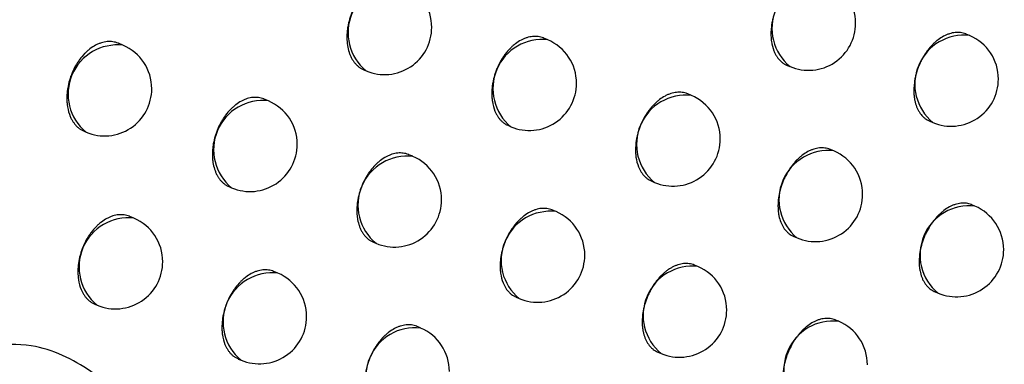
# Model space of a CAD drawing. Header units: millimetres. Extents: x -0.66 to 0.91, y -0.4 to 0.64.
# Tile 96 of 171: x 0.68355 to 0.69399, y -0.17948 to -0.17583. Entities that reach past the tile are written whole.
import ezdxf

# ---------------------------------------------------------------- set-up
doc = ezdxf.new("R2010")
doc.units = ezdxf.units.MM
doc.layers.add('FORMAT', color=7, linetype='Continuous')

msp = doc.modelspace()

# ---------------------------------------------------------------- linework, layer by layer
at = {"layer": 'FORMAT', "color": 7, "linetype": 'Continuous', "lineweight": 25}
for p, q in [((0.693621, -0.176001), (0.693585, -0.175985)), ((0.684649, -0.176103), (0.684601, -0.176083)), ((0.68915, -0.176046), (0.689108, -0.176028)), ((0.691688, -0.176317), (0.691718, -0.17633)), ((0.687202, -0.176364), (0.687226, -0.176374)), ((0.690673, -0.176636), (0.690633, -0.176619)), ((0.68619, -0.176693), (0.686145, -0.176674)), ((0.688733, -0.176955), (0.688761, -0.176967)), ((0.693198, -0.176908), (0.693231, -0.176922)), ((0.684237, -0.177015), (0.684259, -0.177024)), ((0.68772, -0.17728), (0.687679, -0.177263)), ((0.692182, -0.177223), (0.692146, -0.177208)), ((0.690252, -0.177544), (0.690283, -0.177557)), ((0.685776, -0.177603), (0.6858, -0.177614)), ((0.693676, -0.177807), (0.693644, -0.177793)), ((0.689238, -0.177865), (0.689199, -0.177849)), ((0.684765, -0.177935), (0.684721, -0.177917)), ((0.687302, -0.178189), (0.68733, -0.178201)), ((0.691758, -0.17813), (0.691792, -0.178144)), ((0.68629, -0.178518), (0.686249, -0.178501)), ((0.690742, -0.178448), (0.690707, -0.178433)), ((0.69325, -0.178712), (0.693287, -0.178728)), ((0.688817, -0.178773), (0.688848, -0.178786)), ((0.684349, -0.178845), (0.684375, -0.178856)), ((0.692233, -0.179027), (0.692201, -0.179014)), ((0.687803, -0.179098), (0.687766, -0.179082)), ((0.690318, -0.179354), (0.690352, -0.179369)), ((0.685871, -0.179427), (0.6859, -0.179439))]:
    msp.add_line(p, q, dxfattribs=at)
for centre, radius, start, end in [((0.687555, -0.175971), 0.000520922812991, 83.34982, 230.761992), ((0.687421, -0.175914), 0.0005, 360, 67.055906), ((0.692047, -0.175926), 0.000520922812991, 83.34982, 230.761992), ((0.691913, -0.175869), 0.0005000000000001, 360, 67.055906), ((0.687421, -0.175914), 0.0005, 247.055906, 360), ((0.691913, -0.175869), 0.0005000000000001, 247.055906, 360), ((0.693561, -0.176518), 0.000520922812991, 83.34982, 230.761992), ((0.693426, -0.176461), 0.0005000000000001, 360, 67.055906), ((0.684588, -0.176621), 0.0005209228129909, 83.34982, 230.761992), ((0.684454, -0.176564), 0.0004999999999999, 360, 67.055906), ((0.68909, -0.176563), 0.0005209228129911, 83.34982, 230.761992), ((0.688955, -0.176506), 0.0005000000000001, 360, 67.055906), ((0.688955, -0.176506), 0.0005000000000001, 247.055906, 360), ((0.693426, -0.176461), 0.0005000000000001, 247.055906, 360), ((0.684454, -0.176564), 0.0005, 247.055906, 360), ((0.690612, -0.177153), 0.000520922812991, 83.34982, 230.761992), ((0.690478, -0.177096), 0.0005000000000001, 360, 67.055906), ((0.68613, -0.17721), 0.000520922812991, 83.34982, 230.761992), ((0.685995, -0.177153), 0.0005, 360, 67.055906), ((0.685995, -0.177153), 0.0005000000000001, 247.055906, 360), ((0.690478, -0.177096), 0.0005000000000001, 247.055906, 360), ((0.692121, -0.17774), 0.0005209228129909, 83.34982, 230.761992), ((0.691987, -0.177683), 0.0005000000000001, 360, 67.055906), ((0.68766, -0.177798), 0.000520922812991, 83.34982, 230.761992), ((0.687525, -0.177741), 0.0005000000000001, 360, 67.055906), ((0.691987, -0.177683), 0.0005000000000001, 247.055906, 360), ((0.687525, -0.177741), 0.0005000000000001, 247.055906, 360), ((0.689177, -0.178383), 0.000520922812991, 83.34982, 230.761992), ((0.689043, -0.178326), 0.0005, 360, 67.055906), ((0.693616, -0.178325), 0.0005209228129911, 83.34982, 230.761992), ((0.693482, -0.178268), 0.0005000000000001, 360, 67.055906), ((0.684704, -0.178453), 0.000520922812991, 83.34982, 230.761992), ((0.68457, -0.178396), 0.0005000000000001, 360, 67.055906), ((0.693482, -0.178268), 0.0005000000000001, 247.055906, 360), ((0.68457, -0.178396), 0.0005000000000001, 247.055906, 360), ((0.689043, -0.178326), 0.0005000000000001, 247.055906, 360), ((0.68623, -0.179035), 0.0005209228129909, 83.34982, 230.761992), ((0.686095, -0.178978), 0.0005000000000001, 360, 67.055906), ((0.690682, -0.178965), 0.000520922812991, 83.34982, 230.761992), ((0.690547, -0.178908), 0.0005000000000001, 360, 67.055906), ((0.690547, -0.178908), 0.0005000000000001, 247.055906, 360), ((0.686095, -0.178978), 0.0005000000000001, 247.055906, 360), ((0.692173, -0.179545), 0.000520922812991, 83.34982, 230.761992), ((0.692038, -0.179488), 0.0005000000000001, 360, 67.055906), ((0.687743, -0.179616), 0.000520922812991, 83.34982, 230.761992), ((0.687608, -0.179559), 0.0005, 360, 67.055906)]:
    msp.add_arc(centre, radius, start, end, dxfattribs=at)
for points, knots in [([(0.7716482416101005, -0.1374241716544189), (0.7629459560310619, -0.1435037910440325), (0.745539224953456, -0.1556645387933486), (0.7195589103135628, -0.1749755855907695), (0.7023572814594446, -0.1885391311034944), (0.6937575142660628, -0.1953200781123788)], [0, 0, 0, 0, 0.3333052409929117, 0.6666932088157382, 1, 1, 1, 1]), ([(0.6897636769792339, -0.1851559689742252), (0.694368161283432, -0.1812856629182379), (0.703579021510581, -0.1735434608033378), (0.7174479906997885, -0.1622870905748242), (0.7313472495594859, -0.1512673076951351), (0.7406269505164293, -0.1441630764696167), (0.7452677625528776, -0.1406102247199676)], [0, 0, 0, 0, 0.2497424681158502, 0.4995875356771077, 0.7497419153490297, 1, 1, 1, 1]), ([(0.7392562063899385, -0.1442033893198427), (0.7308445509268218, -0.1507577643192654), (0.7179701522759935, -0.1607895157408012), (0.7006724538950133, -0.174937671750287), (0.6917947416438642, -0.1824266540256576), (0.6873550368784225, -0.1861718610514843)], [0, 0, 0, 0, 0.485133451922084, 0.7425175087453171, 1, 1, 1, 1]), ([(0.6904517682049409, -0.1919713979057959), (0.6924596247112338, -0.1903677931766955), (0.7027261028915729, -0.1821683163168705), (0.7213285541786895, -0.1677778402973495), (0.7383869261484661, -0.1551697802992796), (0.7471314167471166, -0.148875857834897), (0.7475249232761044, -0.1485926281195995)], [0, 0, 0, 0, 0.1061557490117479, 0.5427906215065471, 0.9794253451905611, 1, 1, 1, 1]), ([(0.6920676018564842, -0.1753922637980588), (0.6920662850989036, -0.1753916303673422), (0.6920479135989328, -0.1753827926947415), (0.6920181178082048, -0.1753762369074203), (0.691979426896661, -0.1753731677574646), (0.6919396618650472, -0.1753749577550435), (0.6918988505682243, -0.1753834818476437), (0.6918579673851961, -0.1753987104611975), (0.6918172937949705, -0.1754182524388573), (0.6917772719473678, -0.1754440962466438), (0.6917389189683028, -0.1754756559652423), (0.6917018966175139, -0.1755108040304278), (0.6916671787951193, -0.1755510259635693), (0.691635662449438, -0.1755953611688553), (0.6916064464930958, -0.1756421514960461), (0.6915809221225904, -0.1756922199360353), (0.6915597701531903, -0.1757443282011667), (0.6915461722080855, -0.1757841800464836), (0.6915349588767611, -0.1758243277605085), (0.6915260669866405, -0.1758651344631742), (0.6915155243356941, -0.1759326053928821), (0.6915134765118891, -0.1759994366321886), (0.6915225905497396, -0.1760861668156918), (0.691537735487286, -0.1761439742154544), (0.6915605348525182, -0.1761937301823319), (0.6915765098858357, -0.1762212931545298), (0.6915945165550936, -0.1762461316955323), (0.6916147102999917, -0.1762685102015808), (0.6916368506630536, -0.1762876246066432), (0.6916610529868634, -0.1763049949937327), (0.6916793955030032, -0.1763120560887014), (0.6916890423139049, -0.1763157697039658)], [0, 0, 0, 0, 0.0041367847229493, 0.0577167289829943, 0.0850671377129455, 0.1115468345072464, 0.1651161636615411, 0.1924610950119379, 0.2189368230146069, 0.27249797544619, 0.2998385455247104, 0.3263143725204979, 0.3798755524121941, 0.4072159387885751, 0.4336961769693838, 0.4872662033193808, 0.514611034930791, 0.5410972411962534, 0.5677686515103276, 0.5947268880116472, 0.6220780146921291, 0.7020180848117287, 0.7293734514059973, 0.8093131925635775, 0.8366686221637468, 0.863155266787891, 0.8898272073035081, 0.9167861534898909, 0.9441382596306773, 0.9706208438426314, 1, 1, 1, 1]), ([(0.6875699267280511, -0.1754343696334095), (0.6875685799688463, -0.1754337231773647), (0.6875498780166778, -0.1754247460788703), (0.6875196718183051, -0.1754180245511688), (0.687480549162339, -0.1754147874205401), (0.6874404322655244, -0.1754164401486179), (0.6873993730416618, -0.1754248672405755), (0.6873583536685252, -0.1754400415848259), (0.6873176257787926, -0.1754595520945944), (0.6872776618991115, -0.1754853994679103), (0.6872394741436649, -0.175516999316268), (0.6872026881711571, -0.175552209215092), (0.6871683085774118, -0.1755925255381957), (0.6871372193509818, -0.1756369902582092), (0.6871084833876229, -0.1756839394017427), (0.6870835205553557, -0.1757341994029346), (0.6870629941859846, -0.1757865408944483), (0.6870455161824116, -0.1758399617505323), (0.6870327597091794, -0.1758945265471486), (0.6870250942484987, -0.1759488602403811), (0.6870219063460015, -0.1759892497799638), (0.6870212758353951, -0.1760288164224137), (0.687023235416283, -0.176067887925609), (0.6870292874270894, -0.176117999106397), (0.6870404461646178, -0.1761653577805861), (0.6870564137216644, -0.1762087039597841), (0.6870708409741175, -0.176239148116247), (0.6870874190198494, -0.1762669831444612), (0.6871060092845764, -0.1762920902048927), (0.6871267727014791, -0.176314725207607), (0.6871494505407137, -0.1763340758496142), (0.6871741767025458, -0.176351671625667), (0.6871928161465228, -0.1763588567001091), (0.6872026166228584, -0.176362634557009)], [0, 0, 0, 0, 0.0041579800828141, 0.0577403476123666, 0.0850928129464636, 0.1115555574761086, 0.1650911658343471, 0.1924195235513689, 0.2188643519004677, 0.2723631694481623, 0.2996720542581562, 0.3261139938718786, 0.3796063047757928, 0.4069110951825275, 0.4333670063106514, 0.4868871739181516, 0.5142057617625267, 0.540684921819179, 0.5942521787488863, 0.6215949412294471, 0.6480944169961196, 0.674779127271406, 0.7017507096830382, 0.729115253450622, 0.7820759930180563, 0.8092496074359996, 0.8366232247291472, 0.8631238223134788, 0.8898099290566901, 0.9167834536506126, 0.9441507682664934, 0.9706349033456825, 0.9999999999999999, 0.9999999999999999, 0.9999999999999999, 0.9999999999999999]), ([(0.6891078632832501, -0.1760280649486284), (0.6891065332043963, -0.1760274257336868), (0.6890880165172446, -0.176018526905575), (0.6890580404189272, -0.1760118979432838), (0.689019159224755, -0.1760087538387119), (0.6889792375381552, -0.1760104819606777), (0.6889383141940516, -0.1760189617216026), (0.6888973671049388, -0.1760341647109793), (0.6888566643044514, -0.1760536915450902), (0.6888166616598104, -0.1760795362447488), (0.6887783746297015, -0.1761111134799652), (0.6887414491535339, -0.17614628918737), (0.6887068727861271, -0.1761865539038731), (0.6886755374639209, -0.1762309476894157), (0.6886465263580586, -0.1762778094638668), (0.6886212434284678, -0.1763279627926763), (0.6886003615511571, -0.1763801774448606), (0.6885825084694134, -0.1764334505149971), (0.6885693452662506, -0.1764878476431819), (0.6885612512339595, -0.1765419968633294), (0.688557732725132, -0.1765822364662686), (0.6885567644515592, -0.1766216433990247), (0.688558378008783, -0.1766605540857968), (0.6885653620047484, -0.1767229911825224), (0.688580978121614, -0.1767809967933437), (0.6886042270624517, -0.1768309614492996), (0.6886204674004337, -0.1768586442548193), (0.6886387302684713, -0.1768835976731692), (0.688659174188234, -0.1769060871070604), (0.688681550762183, -0.1769253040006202), (0.6887059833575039, -0.1769427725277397), (0.6887244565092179, -0.1769498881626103), (0.6887341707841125, -0.176953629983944)], [0, 0, 0, 0, 0.0041464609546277, 0.0577249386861, 0.0850748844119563, 0.1115475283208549, 0.1651027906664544, 0.1924407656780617, 0.2189045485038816, 0.2724415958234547, 0.2997699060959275, 0.3262327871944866, 0.379767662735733, 0.4070944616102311, 0.4335652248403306, 0.4871158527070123, 0.5144504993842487, 0.5409333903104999, 0.594508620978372, 0.6218559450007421, 0.6483484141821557, 0.6750261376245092, 0.7019907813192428, 0.7293484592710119, 0.8093032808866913, 0.8366639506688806, 0.8631540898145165, 0.8898295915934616, 0.9167922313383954, 0.9441482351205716, 0.9706298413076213, 1, 1, 1, 1]), ([(0.6935844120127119, -0.1759856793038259), (0.6935831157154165, -0.175985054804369), (0.6935649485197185, -0.1759763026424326), (0.6935354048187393, -0.1759698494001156), (0.6934969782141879, -0.1759668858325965), (0.6934574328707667, -0.1759687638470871), (0.693416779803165, -0.1759773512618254), (0.6933759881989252, -0.175992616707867), (0.6933353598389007, -0.1760121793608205), (0.6932953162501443, -0.1760380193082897), (0.6932568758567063, -0.1760695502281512), (0.6932197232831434, -0.1761046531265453), (0.6931848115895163, -0.1761448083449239), (0.6931530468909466, -0.176189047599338), (0.6931309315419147, -0.1762240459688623), (0.6931107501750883, -0.1762604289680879), (0.6930923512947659, -0.1762985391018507), (0.6930708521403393, -0.1763504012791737), (0.6930537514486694, -0.1764040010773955), (0.6930414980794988, -0.1764579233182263), (0.6930303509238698, -0.1765252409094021), (0.6930276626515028, -0.1765917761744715), (0.6930335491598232, -0.1766534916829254), (0.6930416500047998, -0.1767011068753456), (0.6930547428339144, -0.1767453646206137), (0.6930725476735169, -0.1767851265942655), (0.6930933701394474, -0.1768216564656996), (0.6931184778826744, -0.1768531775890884), (0.693147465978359, -0.1768784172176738), (0.6931713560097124, -0.1768956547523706), (0.6931895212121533, -0.1769026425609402), (0.6931990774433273, -0.1769063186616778)], [0, 0, 0, 0, 0.004116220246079, 0.0576875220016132, 0.0850333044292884, 0.1115134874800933, 0.1650836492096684, 0.1924288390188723, 0.2189086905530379, 0.2724781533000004, 0.2998229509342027, 0.3263032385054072, 0.3798735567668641, 0.4072187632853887, 0.4337000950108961, 0.4603666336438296, 0.4873200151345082, 0.5146663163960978, 0.5675766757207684, 0.5947241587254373, 0.6220713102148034, 0.7019866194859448, 0.7293335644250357, 0.7558143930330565, 0.8093858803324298, 0.8367317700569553, 0.8632117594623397, 0.9167815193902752, 0.9441264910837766, 0.9706064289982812, 1, 1, 1, 1]), ([(0.6846006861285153, -0.1760834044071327), (0.6845993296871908, -0.176082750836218), (0.6845892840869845, -0.1760779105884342), (0.6845692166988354, -0.1760719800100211), (0.684540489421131, -0.1760659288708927), (0.684510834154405, -0.1760636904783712), (0.6844706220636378, -0.1760652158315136), (0.6844294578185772, -0.1760736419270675), (0.684388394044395, -0.1760887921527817), (0.6843476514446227, -0.1761082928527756), (0.6843077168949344, -0.1761341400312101), (0.6842695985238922, -0.1761657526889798), (0.6842329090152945, -0.1762009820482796), (0.6841986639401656, -0.1762413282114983), (0.6841677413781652, -0.1762858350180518), (0.6841391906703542, -0.1763328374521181), (0.6841144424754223, -0.1763831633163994), (0.6840941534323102, -0.1764355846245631), (0.6840769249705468, -0.1764891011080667), (0.6840644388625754, -0.1765437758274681), (0.6840570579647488, -0.1765982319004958), (0.6840540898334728, -0.176638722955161), (0.6840536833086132, -0.1766783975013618), (0.6840558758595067, -0.1767175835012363), (0.6840638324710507, -0.1767804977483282), (0.6840804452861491, -0.176838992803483), (0.6841046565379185, -0.1768894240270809), (0.6841214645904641, -0.1769173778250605), (0.6841402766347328, -0.1769425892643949), (0.6841612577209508, -0.1769653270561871), (0.6841841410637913, -0.1769847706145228), (0.6842090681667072, -0.1770024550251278), (0.6842278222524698, -0.1770096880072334), (0.6842376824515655, -0.1770134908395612)], [0, 0, 0, 0, 0.0041647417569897, 0.0308434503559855, 0.0578098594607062, 0.0851705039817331, 0.1116305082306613, 0.1651608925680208, 0.1924869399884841, 0.2189212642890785, 0.2723989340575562, 0.2996971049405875, 0.3261267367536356, 0.3795939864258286, 0.4068857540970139, 0.4333343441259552, 0.4868393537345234, 0.5141497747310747, 0.5406309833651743, 0.5942020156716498, 0.6215462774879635, 0.6480571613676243, 0.6747532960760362, 0.7017363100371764, 0.7291122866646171, 0.8091545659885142, 0.8365453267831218, 0.8630612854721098, 0.8897629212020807, 0.9167522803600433, 0.9441358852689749, 0.9706287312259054, 1, 1, 1, 1]), ([(0.6906333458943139, -0.1766193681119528), (0.6906320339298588, -0.1766187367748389), (0.6906137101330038, -0.1766099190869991), (0.6905839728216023, -0.1766033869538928), (0.6905453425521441, -0.1766003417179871), (0.6905056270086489, -0.1766021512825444), (0.6904648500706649, -0.1766106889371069), (0.6904239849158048, -0.1766259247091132), (0.690383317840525, -0.1766454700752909), (0.6903432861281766, -0.176671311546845), (0.6903049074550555, -0.1767028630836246), (0.6902678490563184, -0.1767379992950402), (0.6902330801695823, -0.1767782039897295), (0.69020149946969, -0.1768225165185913), (0.6901722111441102, -0.1768692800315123), (0.6901466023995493, -0.1769193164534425), (0.6901253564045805, -0.176971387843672), (0.6901116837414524, -0.1770112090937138), (0.6901003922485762, -0.1770513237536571), (0.6900914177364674, -0.17709209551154), (0.690080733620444, -0.1771595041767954), (0.6900785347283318, -0.1772262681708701), (0.6900874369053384, -0.177312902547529), (0.6901024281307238, -0.1773706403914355), (0.6901250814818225, -0.1774203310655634), (0.6901409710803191, -0.1774478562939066), (0.6901588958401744, -0.1774726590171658), (0.6901790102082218, -0.1774950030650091), (0.690201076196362, -0.177514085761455), (0.6902252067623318, -0.1775314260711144), (0.6902435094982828, -0.1775384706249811), (0.690253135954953, -0.177542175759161)], [0, 0, 0, 0, 0.0041320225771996, 0.0577106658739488, 0.0850603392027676, 0.1115409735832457, 0.1651121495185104, 0.1924579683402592, 0.2189358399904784, 0.2725013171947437, 0.2998440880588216, 0.3263222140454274, 0.3798880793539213, 0.4072309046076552, 0.4337124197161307, 0.487285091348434, 0.5146313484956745, 0.5411171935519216, 0.5677882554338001, 0.5947461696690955, 0.6220970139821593, 0.7020319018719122, 0.7293855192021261, 0.8093187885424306, 0.8366719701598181, 0.8631570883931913, 0.8898274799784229, 0.9167848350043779, 0.9441352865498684, 0.9706175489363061, 1, 1, 1, 1]), ([(0.6861453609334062, -0.1766742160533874), (0.6861440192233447, -0.1766735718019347), (0.6861253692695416, -0.1766646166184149), (0.6860952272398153, -0.1766579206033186), (0.686056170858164, -0.1766547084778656), (0.6860161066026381, -0.1766563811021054), (0.6859750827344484, -0.1766648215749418), (0.6859340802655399, -0.1766800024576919), (0.6858933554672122, -0.1766995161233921), (0.6858533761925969, -0.1767253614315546), (0.6858151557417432, -0.1767569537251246), (0.6857783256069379, -0.1767921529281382), (0.6857438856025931, -0.1768324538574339), (0.6857127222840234, -0.1768768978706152), (0.6856839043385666, -0.1769238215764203), (0.6856588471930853, -0.1769740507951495), (0.6856382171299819, -0.1770263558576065), (0.6856206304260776, -0.1770797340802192), (0.6856077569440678, -0.1771342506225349), (0.6855999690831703, -0.1771885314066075), (0.6855966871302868, -0.1772288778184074), (0.6855959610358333, -0.1772683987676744), (0.6855978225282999, -0.177307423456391), (0.6856037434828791, -0.177357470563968), (0.6856147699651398, -0.1774047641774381), (0.6856306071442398, -0.1774480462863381), (0.6856449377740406, -0.1774784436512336), (0.6856614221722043, -0.1775062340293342), (0.6856799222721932, -0.1775312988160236), (0.6857005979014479, -0.1775538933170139), (0.6857231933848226, -0.1775732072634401), (0.6857478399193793, -0.1775907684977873), (0.6857664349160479, -0.1775979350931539), (0.6857762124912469, -0.1776017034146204)], [0, 0, 0, 0, 0.0041533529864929, 0.0577321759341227, 0.0850826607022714, 0.1115474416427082, 0.1650870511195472, 0.1924173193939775, 0.2188670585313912, 0.272375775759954, 0.2996896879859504, 0.326137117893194, 0.379640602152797, 0.4069511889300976, 0.4334105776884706, 0.4869379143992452, 0.5142603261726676, 0.540739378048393, 0.5943065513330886, 0.6216494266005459, 0.6481453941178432, 0.6748265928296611, 0.7017946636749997, 0.7291556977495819, 0.7821061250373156, 0.8092744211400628, 0.8366426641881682, 0.8631387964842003, 0.8898203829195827, 0.9167892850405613, 0.9441518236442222, 0.9706340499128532, 1, 1, 1, 1]), ([(0.6876784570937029, -0.1772629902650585), (0.6876771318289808, -0.1772623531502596), (0.6876586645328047, -0.1772534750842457), (0.6876287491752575, -0.1772468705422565), (0.687589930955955, -0.1772437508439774), (0.6875500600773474, -0.1772454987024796), (0.6875091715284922, -0.1772539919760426), (0.6874682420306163, -0.1772692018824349), (0.6874275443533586, -0.1772887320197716), (0.6873875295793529, -0.1773145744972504), (0.6873492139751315, -0.1773461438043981), (0.6873122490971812, -0.1773813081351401), (0.6872776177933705, -0.1774215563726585), (0.6872462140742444, -0.1774659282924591), (0.6872171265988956, -0.1775127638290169), (0.687191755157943, -0.1775628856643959), (0.6871707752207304, -0.1776150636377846), (0.6871528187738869, -0.1776682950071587), (0.687139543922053, -0.1777226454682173), (0.6871313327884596, -0.1777767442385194), (0.6871277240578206, -0.1778169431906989), (0.6871266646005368, -0.1778563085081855), (0.6871281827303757, -0.1778951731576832), (0.6871336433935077, -0.1779450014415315), (0.6871442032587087, -0.1779920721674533), (0.6871595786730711, -0.1780351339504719), (0.6871735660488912, -0.1780653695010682), (0.6871897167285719, -0.1780930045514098), (0.6872078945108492, -0.1781179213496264), (0.687228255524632, -0.1781403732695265), (0.6872505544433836, -0.1781595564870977), (0.6872749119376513, -0.1781769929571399), (0.6872933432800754, -0.1781840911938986), (0.6873030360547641, -0.1781878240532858)], [0, 0, 0, 0, 0.0041414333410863, 0.0577100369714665, 0.085054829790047, 0.1115250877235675, 0.1650754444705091, 0.1924108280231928, 0.2188741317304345, 0.2724101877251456, 0.2997379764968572, 0.3262007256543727, 0.3797353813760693, 0.4070621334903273, 0.4335313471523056, 0.4870789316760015, 0.514412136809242, 0.5408910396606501, 0.5944582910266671, 0.6218016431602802, 0.6482879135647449, 0.6749594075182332, 0.7019177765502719, 0.729269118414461, 0.7821907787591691, 0.8093442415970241, 0.8366974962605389, 0.863181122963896, 0.8898500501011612, 0.9168060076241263, 0.9441551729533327, 0.9706320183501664, 1, 1, 1, 1]), ([(0.6921456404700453, -0.1772079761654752), (0.6921443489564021, -0.1772073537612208), (0.6921262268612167, -0.1771986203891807), (0.6920967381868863, -0.1771921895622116), (0.6920583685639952, -0.1771892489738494), (0.6920188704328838, -0.177191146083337), (0.6919782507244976, -0.1771997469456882), (0.6919374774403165, -0.1772150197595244), (0.6918968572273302, -0.1772345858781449), (0.6918568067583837, -0.1772604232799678), (0.691818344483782, -0.1772919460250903), (0.6917811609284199, -0.1773270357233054), (0.6917462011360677, -0.1773671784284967), (0.6917065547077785, -0.1774222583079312), (0.6916780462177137, -0.1774702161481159), (0.6916535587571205, -0.1775207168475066), (0.6916319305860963, -0.177572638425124), (0.6916147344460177, -0.177626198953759), (0.6916023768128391, -0.1776800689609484), (0.6915955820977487, -0.1777206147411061), (0.6915913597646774, -0.1777605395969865), (0.6915896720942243, -0.1777996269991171), (0.6915905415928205, -0.1778382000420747), (0.6915940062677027, -0.1778754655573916), (0.6916019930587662, -0.1779230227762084), (0.6916149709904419, -0.1779672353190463), (0.6916326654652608, -0.1780069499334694), (0.6916533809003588, -0.1780434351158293), (0.6916783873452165, -0.1780749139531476), (0.6917072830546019, -0.1781001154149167), (0.6917311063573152, -0.1781173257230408), (0.6917492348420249, -0.1781242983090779), (0.6917587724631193, -0.1781279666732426)], [0, 0, 0, 0, 0.0041102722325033, 0.0576739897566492, 0.0850158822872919, 0.1114927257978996, 0.1650561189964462, 0.1923978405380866, 0.2188746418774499, 0.2724379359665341, 0.2997795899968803, 0.3262567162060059, 0.3798206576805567, 0.4071626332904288, 0.4600641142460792, 0.4872070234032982, 0.5145495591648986, 0.567451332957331, 0.5945944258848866, 0.6219371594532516, 0.648414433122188, 0.6750769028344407, 0.7020262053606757, 0.7293684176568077, 0.75584493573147, 0.8094076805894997, 0.8367490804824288, 0.8632253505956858, 0.9167875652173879, 0.9441286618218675, 0.9706053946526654, 1, 1, 1, 1]), ([(0.6936439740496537, -0.1777935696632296), (0.693642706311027, -0.1777929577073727), (0.693624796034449, -0.1777843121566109), (0.6935955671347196, -0.1777779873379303), (0.6935574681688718, -0.1777751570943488), (0.6935181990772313, -0.1777771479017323), (0.693477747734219, -0.1777858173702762), (0.6934370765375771, -0.1778011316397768), (0.6933965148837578, -0.1778207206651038), (0.6933564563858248, -0.1778465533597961), (0.6933179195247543, -0.177878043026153), (0.6932806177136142, -0.1779130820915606), (0.6932454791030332, -0.1779531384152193), (0.693213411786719, -0.1779972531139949), (0.6931835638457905, -0.1780437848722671), (0.693157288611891, -0.1780935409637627), (0.693135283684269, -0.1781452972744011), (0.693116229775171, -0.1781980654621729), (0.6931017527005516, -0.1782519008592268), (0.6930922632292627, -0.1783054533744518), (0.693086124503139, -0.1783584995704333), (0.6930850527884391, -0.1784103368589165), (0.6930891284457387, -0.1784596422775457), (0.6930965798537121, -0.1785069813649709), (0.6931090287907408, -0.1785509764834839), (0.693130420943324, -0.1786001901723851), (0.6931521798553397, -0.1786349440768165), (0.6931779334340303, -0.178664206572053), (0.6932063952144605, -0.1786891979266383), (0.6932306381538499, -0.1787052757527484), (0.6932487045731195, -0.1787117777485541), (0.6932496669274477, -0.1787121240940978)], [0, 0, 0, 0, 0.0040807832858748, 0.0576522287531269, 0.0849981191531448, 0.1114776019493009, 0.1650463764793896, 0.192390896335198, 0.2188692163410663, 0.2724356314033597, 0.2997789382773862, 0.326256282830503, 0.3798207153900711, 0.4071629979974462, 0.4336396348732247, 0.4872026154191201, 0.5145441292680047, 0.5410206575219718, 0.594583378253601, 0.6219247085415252, 0.6484022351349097, 0.7019669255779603, 0.729309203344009, 0.7557889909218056, 0.8093582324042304, 0.836702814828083, 0.8896139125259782, 0.9167616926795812, 0.9441091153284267, 0.9970228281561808, 1, 1, 1, 1]), ([(0.684720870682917, -0.1779169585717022), (0.6847195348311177, -0.1779163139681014), (0.6847096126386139, -0.1779115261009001), (0.6846897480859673, -0.1779056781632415), (0.6846612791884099, -0.1778997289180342), (0.6846318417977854, -0.1778975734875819), (0.6845918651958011, -0.1778991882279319), (0.6845508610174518, -0.177907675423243), (0.6845098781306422, -0.1779228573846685), (0.6844691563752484, -0.1779423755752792), (0.6844291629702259, -0.1779682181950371), (0.6843909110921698, -0.1779998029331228), (0.6843540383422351, -0.1780349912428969), (0.6843195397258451, -0.1780752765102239), (0.6842883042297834, -0.1781196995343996), (0.6842594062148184, -0.1781665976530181), (0.684234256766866, -0.1782167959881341), (0.6842135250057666, -0.1782690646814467), (0.6841958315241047, -0.1783224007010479), (0.6841828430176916, -0.1783768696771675), (0.6841749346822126, -0.1784310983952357), (0.6841715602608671, -0.1784714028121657), (0.6841707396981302, -0.1785108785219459), (0.684172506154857, -0.1785498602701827), (0.6841797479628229, -0.1786124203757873), (0.6841956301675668, -0.1786705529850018), (0.6842191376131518, -0.1787206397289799), (0.6842355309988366, -0.1787483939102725), (0.6842539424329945, -0.1787734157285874), (0.6842745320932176, -0.1787959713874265), (0.6842970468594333, -0.178815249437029), (0.6843216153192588, -0.1788327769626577), (0.6843401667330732, -0.1788399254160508), (0.6843499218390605, -0.1788436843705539)], [0, 0, 0, 0, 0.0041493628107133, 0.0308198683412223, 0.0577776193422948, 0.0851289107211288, 0.1115980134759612, 0.1651462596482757, 0.1924808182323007, 0.2189374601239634, 0.2724601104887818, 0.2997811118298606, 0.3262359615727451, 0.3797545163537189, 0.4070728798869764, 0.4335378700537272, 0.4870766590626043, 0.5144050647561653, 0.5408864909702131, 0.5944585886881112, 0.6218041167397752, 0.6482994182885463, 0.6749799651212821, 0.7019474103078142, 0.7293078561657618, 0.8092782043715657, 0.8366442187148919, 0.8631388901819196, 0.8898189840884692, 0.9167863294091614, 0.9441472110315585, 0.9706302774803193, 0.9999999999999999, 0.9999999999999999, 0.9999999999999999, 0.9999999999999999]), ([(0.6891992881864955, -0.1778494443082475), (0.6891979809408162, -0.1778488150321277), (0.6891797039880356, -0.1778400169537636), (0.6891500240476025, -0.1778335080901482), (0.6891114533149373, -0.1778304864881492), (0.6890717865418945, -0.1778323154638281), (0.6890310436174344, -0.1778408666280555), (0.6889901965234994, -0.1778561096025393), (0.6889495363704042, -0.1778756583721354), (0.6889094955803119, -0.1779014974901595), (0.688871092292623, -0.1779330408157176), (0.6888339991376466, -0.1779681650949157), (0.6887991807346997, -0.1780083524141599), (0.6887675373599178, -0.1780526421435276), (0.6887381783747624, -0.1780993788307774), (0.6887124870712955, -0.1781493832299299), (0.6886911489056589, -0.1782014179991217), (0.6886774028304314, -0.1782412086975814), (0.6886660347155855, -0.1782812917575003), (0.688656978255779, -0.1783220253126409), (0.6886483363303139, -0.1783758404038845), (0.6886447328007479, -0.1784291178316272), (0.6886462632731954, -0.1784804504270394), (0.688652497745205, -0.1785426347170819), (0.6886673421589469, -0.1786002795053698), (0.6886898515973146, -0.1786499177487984), (0.6887109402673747, -0.1786865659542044), (0.6887363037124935, -0.1787181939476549), (0.6887655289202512, -0.1787435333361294), (0.6887895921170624, -0.1787608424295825), (0.6888078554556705, -0.1787678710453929), (0.6888174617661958, -0.1787715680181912)], [0, 0, 0, 0, 0.0041269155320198, 0.0576995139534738, 0.0850460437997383, 0.1115249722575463, 0.165092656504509, 0.1924366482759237, 0.218913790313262, 0.2724777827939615, 0.2998197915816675, 0.3262972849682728, 0.3798619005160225, 0.4072041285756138, 0.4336841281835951, 0.4872537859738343, 0.51459856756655, 0.5410815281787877, 0.5677496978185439, 0.5947047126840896, 0.6220526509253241, 0.6749675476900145, 0.7021173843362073, 0.7294669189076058, 0.809387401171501, 0.8367361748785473, 0.8632176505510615, 0.9167904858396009, 0.9441371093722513, 0.9706167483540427, 1, 1, 1, 1]), ([(0.6907071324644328, -0.178433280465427), (0.6907058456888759, -0.1784326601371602), (0.6906877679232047, -0.1784239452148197), (0.6906583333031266, -0.178417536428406), (0.6906200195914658, -0.1784146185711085), (0.6905805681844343, -0.1784165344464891), (0.6905399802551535, -0.1784251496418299), (0.6904992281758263, -0.1784404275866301), (0.6904687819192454, -0.1784551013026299), (0.6904387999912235, -0.1784727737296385), (0.6904090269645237, -0.1784936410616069), (0.6903800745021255, -0.1785173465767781), (0.690352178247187, -0.1785436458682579), (0.6903255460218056, -0.1785722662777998), (0.690299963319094, -0.1786034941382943), (0.6902681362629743, -0.1786476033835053), (0.6902395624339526, -0.1786955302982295), (0.6902149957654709, -0.1787459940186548), (0.6901986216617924, -0.178785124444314), (0.6901845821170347, -0.178824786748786), (0.6901729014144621, -0.1788647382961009), (0.6901635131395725, -0.1789053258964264), (0.6901566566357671, -0.1789457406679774), (0.6901509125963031, -0.1789989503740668), (0.6901502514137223, -0.1790509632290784), (0.6901547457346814, -0.1791004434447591), (0.6901626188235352, -0.179147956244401), (0.6901754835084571, -0.1791921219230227), (0.6901930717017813, -0.1792317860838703), (0.6902136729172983, -0.1792682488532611), (0.6902386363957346, -0.1792995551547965), (0.6902673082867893, -0.1793250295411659), (0.6902906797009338, -0.1793407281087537), (0.6903076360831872, -0.1793503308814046), (0.6903172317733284, -0.1793537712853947), (0.6903181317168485, -0.179354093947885)], [0, 0, 0, 0, 0.0041043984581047, 0.0576622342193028, 0.0850011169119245, 0.1114752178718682, 0.1650330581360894, 0.192371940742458, 0.2188460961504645, 0.2455054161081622, 0.2724515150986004, 0.2997904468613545, 0.3262647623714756, 0.3529242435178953, 0.3798705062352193, 0.4072096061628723, 0.4601046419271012, 0.4872442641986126, 0.5145834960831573, 0.5410576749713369, 0.5677170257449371, 0.5946631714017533, 0.6220021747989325, 0.6484757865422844, 0.7020326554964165, 0.7293710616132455, 0.7558443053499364, 0.8094004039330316, 0.836738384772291, 0.8632119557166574, 0.916768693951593, 0.9441069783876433, 0.9705813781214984, 0.9972409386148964, 1, 1, 1, 1]), ([(0.6862491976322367, -0.1785008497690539), (0.6862478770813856, -0.178500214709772), (0.6862294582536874, -0.1784913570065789), (0.6861996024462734, -0.178484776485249), (0.6861608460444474, -0.1784816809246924), (0.6861210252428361, -0.1784834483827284), (0.6860801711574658, -0.1784919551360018), (0.6860392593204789, -0.1785071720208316), (0.6859985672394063, -0.1785267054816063), (0.6859585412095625, -0.1785525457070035), (0.6859201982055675, -0.1785841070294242), (0.6858831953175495, -0.178619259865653), (0.6858485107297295, -0.178659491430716), (0.6858170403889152, -0.1787038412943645), (0.6857878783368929, -0.1787506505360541), (0.6857624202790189, -0.178800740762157), (0.6857413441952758, -0.1788528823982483), (0.6857232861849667, -0.1789060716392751), (0.6857099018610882, -0.1789603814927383), (0.6856995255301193, -0.1790277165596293), (0.6856962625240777, -0.1790811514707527), (0.685698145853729, -0.1791326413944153), (0.685704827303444, -0.1791950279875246), (0.6857201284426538, -0.1792528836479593), (0.685743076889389, -0.1793027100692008), (0.6857591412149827, -0.1793303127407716), (0.6857772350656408, -0.1793551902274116), (0.6857975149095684, -0.1793776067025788), (0.6858197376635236, -0.1793967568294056), (0.6858440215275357, -0.1794141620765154), (0.6858624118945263, -0.1794212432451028), (0.685872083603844, -0.1794249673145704)], [0, 0, 0, 0, 0.0041378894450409, 0.0577146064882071, 0.0850634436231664, 0.1115398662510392, 0.1651026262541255, 0.1924442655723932, 0.2189153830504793, 0.2724672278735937, 0.2998030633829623, 0.3262739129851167, 0.379824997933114, 0.407160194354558, 0.433636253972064, 0.4871977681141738, 0.5145381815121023, 0.5410218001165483, 0.5945986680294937, 0.6219470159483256, 0.6748713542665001, 0.7020259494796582, 0.7293802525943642, 0.8093196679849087, 0.8366749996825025, 0.8631612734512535, 0.8898328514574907, 0.9167914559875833, 0.9441432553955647, 0.970624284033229, 1, 1, 1, 1]), ([(0.6922012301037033, -0.1790141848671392), (0.6921999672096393, -0.1790135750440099), (0.6921820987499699, -0.1790049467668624), (0.6921529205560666, -0.1789986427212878), (0.692114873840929, -0.1789958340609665), (0.6920756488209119, -0.1789978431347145), (0.6920352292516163, -0.1790065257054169), (0.6919945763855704, -0.1790218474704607), (0.6919540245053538, -0.1790414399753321), (0.6919139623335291, -0.1790672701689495), (0.6918754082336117, -0.1790987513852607), (0.691838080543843, -0.1791337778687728), (0.691802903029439, -0.1791738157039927), (0.6917707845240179, -0.1792179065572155), (0.6917408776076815, -0.1792644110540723), (0.6917145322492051, -0.1793141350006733), (0.6916924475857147, -0.1793658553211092), (0.6916733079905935, -0.1794185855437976), (0.6916587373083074, -0.1794723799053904), (0.6916491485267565, -0.1795258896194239), (0.6916429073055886, -0.1795788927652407), (0.6916417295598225, -0.1796306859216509), (0.691645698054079, -0.1796799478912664), (0.6916530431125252, -0.1797272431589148), (0.6916653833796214, -0.179771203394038), (0.6916866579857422, -0.1798203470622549), (0.6917082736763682, -0.1798551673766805), (0.6917340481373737, -0.1798841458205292), (0.6917627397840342, -0.179910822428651), (0.6917891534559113, -0.1799218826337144), (0.6918068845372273, -0.1799293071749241)], [0, 0, 0, 0, 0.0040745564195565, 0.0576501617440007, 0.0849982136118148, 0.1114789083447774, 0.165050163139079, 0.192395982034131, 0.2188747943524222, 0.2724422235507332, 0.2997860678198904, 0.3262634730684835, 0.3798280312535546, 0.407170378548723, 0.4336470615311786, 0.4872101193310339, 0.5145516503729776, 0.5410287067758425, 0.5945924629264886, 0.6219342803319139, 0.6484132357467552, 0.7019807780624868, 0.7293244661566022, 0.7558066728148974, 0.8093807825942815, 0.8367278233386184, 0.8896449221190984, 0.9167957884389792, 0.9441463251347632, 1, 1, 1, 1]), ([(0.6877654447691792, -0.1790824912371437), (0.6877641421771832, -0.179081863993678), (0.6877459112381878, -0.1790730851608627), (0.6877162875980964, -0.1790665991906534), (0.6876777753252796, -0.1790636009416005), (0.6876381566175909, -0.179065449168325), (0.6875974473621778, -0.1790740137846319), (0.6875566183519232, -0.1790892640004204), (0.6875159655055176, -0.1791088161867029), (0.6874759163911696, -0.1791346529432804), (0.6874374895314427, -0.1791661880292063), (0.687400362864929, -0.1792013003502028), (0.6873654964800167, -0.1792414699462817), (0.6873337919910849, -0.179285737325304), (0.6873043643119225, -0.1793324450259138), (0.6872785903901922, -0.1793824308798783), (0.6872465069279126, -0.1794602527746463), (0.6872270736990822, -0.1795284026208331), (0.6872140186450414, -0.1796086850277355), (0.6872102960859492, -0.1796619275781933), (0.6872117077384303, -0.1797131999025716), (0.6872153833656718, -0.1797506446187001), (0.6872215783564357, -0.1797863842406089), (0.6872301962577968, -0.1798202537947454), (0.6872413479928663, -0.1798525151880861), (0.6872548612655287, -0.1798824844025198), (0.6872758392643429, -0.1799190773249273), (0.6873010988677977, -0.179950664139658), (0.6873302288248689, -0.1799759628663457), (0.6873542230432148, -0.1799932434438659), (0.6873724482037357, -0.1800002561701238), (0.6873820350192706, -0.1800039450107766)], [0, 0, 0, 0, 0.0041222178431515, 0.0576941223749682, 0.0850402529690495, 0.1115198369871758, 0.165088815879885, 0.1924334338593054, 0.2189119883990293, 0.2724788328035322, 0.2998222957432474, 0.3263012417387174, 0.3798688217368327, 0.4072125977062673, 0.4336932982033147, 0.4872644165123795, 0.5146099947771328, 0.594527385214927, 0.6218749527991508, 0.6747873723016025, 0.701935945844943, 0.7292842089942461, 0.7557664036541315, 0.7824338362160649, 0.8093881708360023, 0.8367355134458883, 0.8632162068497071, 0.9167874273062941, 0.9441331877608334, 0.970612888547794, 1, 1, 1, 1]), ([(0.6873550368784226, -0.1861718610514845), (0.687133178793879, -0.1852511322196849), (0.6866902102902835, -0.1834127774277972), (0.6856976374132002, -0.1811287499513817), (0.6846559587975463, -0.1796927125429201), (0.6837756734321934, -0.1792607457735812), (0.683226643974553, -0.1792704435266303), (0.6827704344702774, -0.1794991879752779), (0.682315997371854, -0.1799656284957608), (0.6817927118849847, -0.1808646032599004), (0.6811660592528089, -0.1827608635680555), (0.6809492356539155, -0.1843621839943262), (0.6808042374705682, -0.1854330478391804)], [0, 0, 0, 0, 0.1915380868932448, 0.3824306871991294, 0.5241979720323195, 0.5791755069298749, 0.6137617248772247, 0.6486084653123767, 0.679188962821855, 0.7272528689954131, 0.8176036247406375, 1, 1, 1, 1])]:
    msp.add_open_spline(points, degree=3, knots=knots, dxfattribs=at)

doc.saveas('drawing.dxf')
